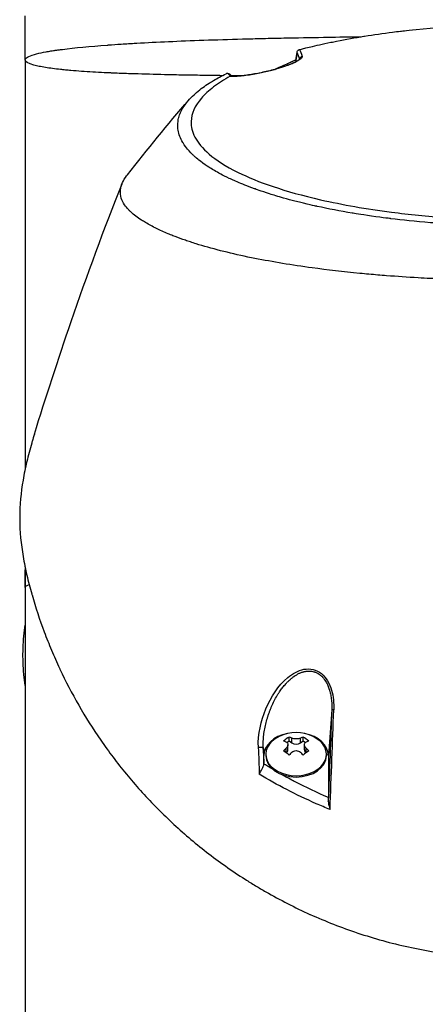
# Model space of a CAD drawing. Header units: millimetres. Extents: x 0 to 4378, y 0 to 2376.
# Tile 139 of 236: x 2176 to 2239, y 792 to 945. Entities that reach past the tile are written whole.
import ezdxf

# ---------------------------------------------------------------- set-up
doc = ezdxf.new("R2010")
doc.units = ezdxf.units.MM
doc.header["$LTSCALE"] = 0.2

# ---------------------------------------------------------------- blocks, each defined once
blk = doc.blocks.new('A$C6df8b870')
for p, q in [((-76, 278.7), (-76, 285.5)), ((-76, 278.7), (-76, 215.25)), ((-34.04, 278.62), (-34.01, 278.46)), ((-34.01, 278.4), (-34.01, 278.4)), ((-33.46, 278.71), (-33.46, 278.71)), ((-51.94, 276.35), (-51.95, 276.35)), ((-43.91, 276.15), (-43.91, 276.15)), ((-43.9, 276.15), (-43.9, 276.15)), ((-42.61, 276.22), (-42.61, 276.22)), ((-37.35, 277.22), (-37.35, 277.22)), ((-37.28, 277.24), (-37.28, 277.24)), ((-43.49, 259.96), (-43.49, 259.96)), ((-42.97, 259.73), (-42.97, 259.73)), ((-42.89, 259.69), (-42.89, 259.69)), ((-42.66, 259.6), (-42.66, 259.6)), ((-37.71, 257.82), (-37.71, 257.82)), ((-76, 200.2), (-76, 197)), ((-76, 197), (-76, 115.3)), ((-36, 181.62), (-36, 181.61)), ((-35.24, 182.46), (-35.24, 182.46)), ((-37.09, 180), (-37.08, 180)), ((-36.8, 180.49), (-36.79, 180.49)), ((-36.71, 180.63), (-36.71, 180.64)), ((-28.57, 180), (-28.57, 180)), ((-28.27, 180), (-28.27, 180)), ((-28.48, 178.06), (-29, 170.98)), ((-35.08, 173.25), (-35.08, 173.84)), ((-32.92, 173.25), (-32.92, 173.84)), ((-35.45, 172.99), (-35.08, 173.25)), ((-35.28, 171.86), (-35.28, 172.65)), ((-35.08, 173.25), (-34.66, 172.96)), ((-34.66, 172.96), (-34.66, 173.68)), ((-33.34, 172.96), (-33.34, 173.68)), ((-33.34, 172.96), (-32.92, 173.25)), ((-32.92, 173.25), (-32.55, 172.99)), ((-32.72, 171.86), (-32.72, 172.65)), ((-39, 170.98), (-39.09, 172.23)), ((-39, 169.68), (-39, 170.98)), ((-38.7, 171.18), (-38.7, 170.98)), ((-35.55, 171.42), (-35.55, 172.11)), ((-32.45, 171.42), (-32.45, 172.11)), ((-29.3, 171.18), (-29.3, 170.98)), ((-29, 170.98), (-29, 164.48)), ((-28.58, 167.03), (-28.58, 167.03)), ((-36, 165.99), (-36, 165.99)), ((-32, 164.02), (-32, 164.02)), ((-31.5, 163.79), (-31.5, 163.79)), ((-29.81, 163.06), (-29.81, 163.06))]:
    blk.add_line(p, q)
for centre, radius, start, end in [((0, 197), 76, 177.7917, 180), ((-34, 168.44), 6.1, 64.3547, 115.6453)]:
    blk.add_arc(centre, radius, start, end)
for centre, major_axis, ratio, start_param, end_param in [((-42.64, -68.42), (13.54, 365.5), 0.037007, 0.309924, 0.320526), ((-32.96, 278.73), (-0.484, -0.125), 0.991715, 4.674408, 5.910256), ((-35, 277.18), (-0.409, 0.913), 0.345392, 6.132175, 6.283011), ((-13.48, 279.78), (31.41, 2.51), 0.175412, 3.266736, 3.349448), ((0, 197), (76, 0), 0.039474, 3.009799, 3.141593), ((-65.6, -461.66), (40.63, 800.94), 0.010313, 5.606685, 5.638035), ((-27.98, 178.04), (-0.5, 0.018), 0.001055, 5.102146, 6.24617), ((-34, 171.18), (4.7, 0), 0.707107, 2.167258, 7.25752), ((-34, 170.98), (-5, 0), 0.707107, 4.977936, 6.283185), ((-35.52, 169.51), (-3.3, -4.66), 0.5, 3.986911, 4.206908), ((-33.56, 168.75), (-3.5, 4.95), 0.5, 5.589024, 5.69007), ((-34.44, 168.75), (-3.5, -4.95), 0.5, 3.734708, 3.835754), ((-32.48, 169.51), (-3.3, 4.66), 0.5, 5.21787, 5.437867), ((-34, 170.98), (5, 0), 0.707107, 0, 1.305249), ((-34.44, 168.12), (3.5, -4.95), 0.5, 2.447431, 2.548478), ((-34, 173.43), (-0.94, 0), 0.707107, 0.785398, 2.356194), ((-33.56, 168.12), (3.5, 4.95), 0.5, 0.593115, 0.694161), ((-39.59, 172.21), (0.5, 0.018), 0.038586, 0.037043, 2.12174), ((-18.17, 149.07), (-23.04, 614.89), 0.033838, 1.531881, 1.538612), ((-15.61, 149.47), (-22.65, 611.28), 0.037007, 1.532183, 1.536415), ((-34, 170.98), (4.7, 0), 0.707107, 3.141593, 6.283185), ((-34.44, 168.75), (-3.5, -4.95), 0.5, 4.358064, 4.459111), ((-35.52, 167.36), (3.3, -4.66), 0.5, 2.076277, 2.296275), ((-36.22, 171.86), (0.94, 0), 0.707107, 5.52303, 6.283185), ((-33.56, 168.12), (3.5, 4.95), 0.5, 1.216472, 1.317518), ((-34.44, 168.12), (3.5, -4.95), 0.5, 1.824075, 1.925121), ((-32.48, 167.36), (3.3, 4.66), 0.5, 0.845318, 1.065315), ((-31.78, 171.86), (-0.94, 0), 0.707107, 0, 0.760155), ((-33.56, 168.75), (-3.5, 4.95), 0.5, 4.965667, 5.066714), ((-34, 161.79), (-6.7, 0), 0.707107, 5.080892, 5.081126)]:
    blk.add_ellipse(centre, major_axis=major_axis, ratio=ratio, start_param=start_param, end_param=end_param)
for points, knots in [([(-15.42, 283.41), (-9.64, 283.99), (-3.61, 284.34), (6.74, 284.15), (11.21, 283.85), (15.52, 283.41)], [0, 0, 0, 0, 1.779262, 1.779262, 3.10461, 3.10461, 3.10461, 3.10461]), ([(-76, 278.7), (-76, 278.85), (-75.87, 278.99), (-75.63, 279.13), (-75.38, 279.28), (-75.01, 279.42), (-74.55, 279.55), (-74.44, 279.58), (-74.33, 279.61), (-74.22, 279.63), (-73.78, 279.75), (-73.28, 279.85), (-72.74, 279.95), (-72.62, 279.97), (-72.5, 279.99), (-72.38, 280.01), (-72.12, 280.06), (-71.85, 280.1), (-71.57, 280.14), (-71.49, 280.16), (-71.41, 280.17), (-71.33, 280.18), (-71.15, 280.21), (-70.97, 280.23), (-70.78, 280.26), (-70.69, 280.27), (-70.6, 280.28), (-70.5, 280.29), (-70.46, 280.3), (-70.41, 280.31), (-70.37, 280.31), (-70.32, 280.32), (-70.29, 280.32), (-70.22, 280.33), (-68.31, 280.58), (-65.95, 280.8), (-63.24, 281), (-63.19, 281), (-63.15, 281), (-63.11, 281.01), (-62.45, 281.05), (-61.78, 281.1), (-61.09, 281.14), (-60.72, 281.17), (-60.34, 281.19), (-59.96, 281.22), (-59.57, 281.24), (-59.18, 281.26), (-58.79, 281.28), (-58.75, 281.29), (-58.72, 281.29), (-58.69, 281.29), (-57.13, 281.38), (-55.46, 281.46), (-53.78, 281.54), (-50.31, 281.69), (-46.5, 281.82), (-42.3, 281.94), (-41.79, 281.95), (-41.26, 281.96), (-40.73, 281.98), (-40.2, 281.99), (-39.67, 282.01), (-39.13, 282.02), (-38.06, 282.04), (-36.98, 282.07), (-35.88, 282.09), (-33.89, 282.13), (-31.85, 282.17), (-29.76, 282.2), (-29.56, 282.21), (-29.36, 282.21), (-29.16, 282.21), (-27.45, 282.24), (-25.71, 282.26), (-23.94, 282.29)], [0, 0, 0, 0, 0.0268593, 0.0268593, 0.0268593, 0.0558825, 0.0558825, 0.0558825, 0.0625, 0.0625, 0.0625, 0.088102, 0.088102, 0.088102, 0.09375, 0.09375, 0.09375, 0.1058986, 0.1058986, 0.1058986, 0.109375, 0.109375, 0.109375, 0.1171875, 0.1171875, 0.1171875, 0.1210938, 0.1210938, 0.1210938, 0.1230469, 0.1230469, 0.1230469, 0.125, 0.125, 0.125, 0.1865064, 0.1865064, 0.1865064, 0.1875, 0.1875, 0.1875, 0.2022042, 0.2022042, 0.2022042, 0.2101236, 0.2101236, 0.2101236, 0.2180828, 0.2180828, 0.2180828, 0.21875, 0.21875, 0.21875, 0.25, 0.25, 0.25, 0.3146789, 0.3146789, 0.3146789, 0.3226569, 0.3226569, 0.3226569, 0.3306082, 0.3306082, 0.3306082, 0.3464266, 0.3464266, 0.3464266, 0.375, 0.375, 0.375, 0.3777022, 0.3777022, 0.3777022, 0.4009115, 0.4009115, 0.4009115, 0.4009115]), ([(-33.47, 280.29), (-33.41, 280.31), (-32.85, 280.46), (-31.74, 280.72), (-30.97, 280.91), (-29.94, 281.15), (-28.6, 281.42), (-28.31, 281.48), (-28.02, 281.54), (-27.73, 281.6), (-26.3, 281.88), (-24.88, 282.14), (-23.49, 282.36), (-23.45, 282.37), (-23.42, 282.37), (-23.38, 282.38), (-21.97, 282.6), (-20.52, 282.81), (-19.05, 283), (-18.64, 283.05), (-18.24, 283.1), (-17.83, 283.14), (-17.82, 283.15), (-17.03, 283.25), (-15.42, 283.41)], [0, 0, 0, 0, 0.0491532, 0.0491532, 0.0491532, 0.0833333, 0.0833333, 0.0833333, 0.0971125, 0.0971125, 0.0971125, 0.1649409, 0.1649409, 0.1649409, 0.1666667, 0.1666667, 0.1666667, 0.23215, 0.23215, 0.23215, 0.25, 0.25, 0.25, 0.2882133, 0.2882133, 0.2882133, 0.2882133]), ([(-33.07, 279.21), (-33.04, 279.12), (-33.1, 279), (-33.27, 278.86), (-33.43, 278.72), (-33.7, 278.55), (-34.07, 278.37), (-34.26, 278.28), (-34.48, 278.18), (-34.74, 278.08), (-34.99, 277.98), (-35.26, 277.88), (-35.56, 277.77), (-35.87, 277.67), (-36.18, 277.56), (-36.52, 277.46), (-36.86, 277.35), (-37.21, 277.25), (-37.56, 277.16), (-37.91, 277.07), (-38.27, 276.98), (-38.64, 276.89), (-38.99, 276.81), (-39.34, 276.73), (-39.7, 276.66), (-40.04, 276.59), (-40.37, 276.53), (-40.7, 276.47), (-41.02, 276.42), (-41.32, 276.37), (-41.62, 276.33), (-42.17, 276.26), (-42.67, 276.2), (-43.13, 276.18), (-43.55, 276.15), (-43.91, 276.15), (-44.21, 276.17)], [0, 0, 0, 0, 0.125, 0.125, 0.125, 0.25, 0.25, 0.25, 0.3125, 0.3125, 0.3125, 0.375, 0.375, 0.375, 0.4375, 0.4375, 0.4375, 0.5, 0.5, 0.5, 0.5625, 0.5625, 0.5625, 0.625, 0.625, 0.625, 0.6875, 0.6875, 0.6875, 0.75, 0.75, 0.75, 0.875, 0.875, 0.875, 0.9999998, 0.9999998, 0.9999998, 0.9999998]), ([(-33.86, 279.81), (-33.86, 279.82), (-33.86, 279.82), (-33.86, 279.86), (-33.85, 279.91), (-33.83, 279.99), (-33.81, 280.04), (-33.76, 280.11), (-33.73, 280.15), (-33.66, 280.21), (-33.62, 280.23), (-33.58, 280.25)], [-0.05578122, -0.05578122, -0.05578122, -0.05578122, -0.05549131, -0.05549131, -0.04204343, -0.04204343, -0.0278857, -0.0278857, -0.01375246, -0.01375246, -0.00000001, -0.00000001, -0.00000001, -0.00000001]), ([(-33.47, 280.29), (-33.49, 280.29), (-33.51, 280.28), (-33.54, 280.27), (-33.56, 280.26), (-33.58, 280.25)], [0.00000003, 0.00000003, 0.00000003, 0.00000003, 0.00636331, 0.00636331, 0.01211247, 0.01211247, 0.01211247, 0.01211247]), ([(-45.45, 276.25), (-46.47, 276.26), (-47.5, 276.28), (-49.5, 276.31), (-50.48, 276.32), (-51.94, 276.35), (-52.43, 276.36), (-53.17, 276.37), (-53.41, 276.38), (-53.78, 276.39), (-53.9, 276.39), (-54.15, 276.4), (-54.29, 276.4), (-55.94, 276.44), (-57.51, 276.48), (-59.87, 276.56), (-60.65, 276.58), (-61.82, 276.63), (-62.2, 276.65), (-62.78, 276.67), (-63.06, 276.69), (-63.35, 276.7), (-63.54, 276.71), (-63.65, 276.71), (-64.93, 276.78), (-66.11, 276.84), (-67.82, 276.96), (-68.38, 277.01), (-69.2, 277.08), (-69.46, 277.1), (-69.86, 277.14), (-69.99, 277.15), (-70.25, 277.18), (-70.39, 277.19), (-71.36, 277.3), (-72.15, 277.4), (-73.19, 277.57), (-73.52, 277.63), (-73.96, 277.73), (-74.1, 277.76), (-74.37, 277.82), (-74.51, 277.86), (-75.55, 278.15), (-76, 278.43), (-76, 278.7)], [0.403678, 0.403678, 0.403678, 0.403678, 0.4375, 0.4375, 0.46875, 0.46875, 0.484375, 0.484375, 0.4921875, 0.4921875, 0.4960937, 0.4960937, 0.5, 0.5, 0.5625, 0.5625, 0.59375, 0.59375, 0.609375, 0.609375, 0.6171875, 0.6210937, 0.6210937, 0.625, 0.625, 0.6875, 0.6875, 0.71875, 0.71875, 0.734375, 0.734375, 0.7421875, 0.7421875, 0.75, 0.75, 0.8125, 0.8125, 0.84375, 0.84375, 0.859375, 0.859375, 0.875, 0.875, 1, 1, 1, 1]), ([(-44.05, 276.19), (-43.74, 276.17), (-43.29, 276.18), (-42.17, 276.27), (-41.46, 276.35), (-40.34, 276.55), (-39.99, 276.61), (-39.02, 276.81), (-38.37, 276.96), (-37.21, 277.26), (-36.69, 277.41), (-35.78, 277.7), (-35.39, 277.84), (-34.7, 278.1), (-34.4, 278.23), (-33.89, 278.49), (-33.68, 278.61), (-33.5, 278.74), (-33.46, 278.78), (-33.43, 278.81), (-33.42, 278.82), (-33.42, 278.82)], [0, 0, 0, 0, 0.272573, 0.272573, 0.552683, 0.552683, 0.670406, 0.670406, 0.865983, 0.865983, 1.029233, 1.029233, 1.175661, 1.175661, 1.325772, 1.325772, 1.495719, 1.495719, 1.586781, 1.586781, 1.627368, 1.627368, 1.627368, 1.627368]), ([(-37.24, 277.25), (-37.03, 277.35), (-36.4, 277.64), (-35.77, 277.92), (-35.36, 278.11)], [0.2141406, 0.2141406, 0.2141406, 0.2141406, 0.2911132, 0.436691, 0.436691, 0.436691, 0.436691]), ([(-35.24, 277.9), (-34.93, 278.03), (-34.67, 278.14), (-34.48, 278.22), (-34.3, 278.3), (-34.17, 278.35), (-34.09, 278.39)], [-0.3381956, -0.3381956, -0.3381956, -0.3381956, -0.1967319, -0.1967319, -0.1967319, -0.0664728, -0.0664728, -0.0664728, -0.0664728]), ([(-44.21, 276.17), (-45.16, 275.64), (-46.03, 275.08), (-47.54, 273.93), (-48.17, 273.35), (-49.69, 271.59), (-50.23, 270.38), (-50.29, 268.35), (-50.09, 267.55), (-48.82, 265.09), (-46.87, 263.18), (-39.98, 259.79), (-35.78, 258.31), (-26.81, 256.27), (-23.11, 255.62), (-16.48, 254.77), (-13.65, 254.49), (-8.65, 254.12), (-6.47, 254.01), (-2.83, 253.89), (-1.35, 253.87), (0.13, 253.87)], [-13.245772, -13.245772, -13.245772, -13.245772, -12.251128, -12.251128, -11.274972, -11.274972, -9.337784, -9.337784, -8.051587, -8.051587, -5.366006, -5.366006, -3.267179, -3.267179, -1.993957, -1.993957, -1.102626, -1.102626, -0.445934, -0.445934, 0, 0, 0, 0]), ([(-46.79, 275.51), (-46.49, 275.69), (-46.18, 275.86), (-45.53, 276.21), (-45.19, 276.39), (-44.84, 276.55)], [-0.4021179, -0.4021179, -0.4021179, -0.4021179, -0.2010493, -0.2010493, -0.000001, -0.000001, -0.000001, -0.000001]), ([(-44.58, 276.6), (-44.61, 276.6), (-44.64, 276.6), (-44.69, 276.6), (-44.71, 276.59), (-44.77, 276.58), (-44.81, 276.57), (-44.84, 276.55)], [-0.03323474, -0.03323474, -0.03323474, -0.03323474, -0.02493702, -0.02493702, -0.016586, -0.016586, -0.00000027, -0.00000027, -0.00000027, -0.00000027]), ([(-44.58, 276.6), (-44.49, 276.61), (-44.37, 276.57), (-44.28, 276.5), (-44.26, 276.48), (-44.24, 276.46), (-44.22, 276.44)], [-0.9999898, -0.9999898, -0.9999898, -0.9999898, -0.5, -0.5, -0.5, -0.3696575, -0.3696575, -0.3696575, -0.3696575]), ([(-44.21, 276.17), (-44.2, 276.17), (-44.19, 276.17), (-44.18, 276.18), (-44.17, 276.18), (-44.15, 276.19), (-44.14, 276.19), (-44.12, 276.19)], [0.00000075, 0.00000075, 0.00000075, 0.00000075, 0.00345757, 0.00345757, 0.00673721, 0.00673721, 0.01277471, 0.01277471, 0.01277471, 0.01277471]), ([(-42.76, 276.22), (-42.81, 276.22), (-42.86, 276.22), (-43.27, 276.22), (-43.63, 276.23), (-44, 276.23)], [0.37356052, 0.37356052, 0.37356052, 0.37356052, 0.375, 0.375, 0.38743111, 0.38743111, 0.38743111, 0.38743111]), ([(0.13, 252.92), (-0.45, 252.92), (-1.57, 252.92), (-3.21, 252.96), (-3.74, 252.97), (-4.25, 252.99), (-4.75, 253), (-5.37, 253.02), (-5.96, 253.04), (-6.53, 253.07), (-6.98, 253.09), (-8.08, 253.13), (-9.81, 253.24), (-11.14, 253.33), (-12.21, 253.41), (-13.04, 253.48), (-13.08, 253.48), (-13.12, 253.48), (-13.16, 253.49), (-15.54, 253.68), (-17.58, 253.9), (-19.3, 254.11), (-19.34, 254.12), (-20.37, 254.23), (-22.31, 254.51), (-22.32, 254.51), (-22.33, 254.51), (-22.33, 254.51), (-24.06, 254.76), (-25.02, 254.93), (-25.29, 254.97), (-27.18, 255.28), (-29, 255.63), (-30.75, 256.01), (-30.79, 256.02), (-30.83, 256.03), (-30.87, 256.04), (-31.02, 256.07), (-32.18, 256.31), (-34.19, 256.83), (-34.72, 256.96), (-35.3, 257.12), (-35.94, 257.3), (-36.8, 257.54), (-37.52, 257.76), (-38.12, 257.95), (-39.47, 258.38), (-40.22, 258.66), (-40.47, 258.75), (-41.59, 259.15), (-42.43, 259.5), (-43.05, 259.76), (-43.73, 260.05), (-44.15, 260.25), (-44.36, 260.35), (-45.38, 260.84), (-46.11, 261.24), (-46.64, 261.55), (-47.06, 261.79), (-47.35, 261.97), (-47.53, 262.09), (-47.81, 262.27), (-48.27, 262.57), (-48.83, 263), (-49.14, 263.24), (-49.39, 263.44), (-49.58, 263.62), (-49.73, 263.74), (-49.84, 263.85), (-49.94, 263.94), (-50.15, 264.14), (-50.48, 264.46), (-50.83, 264.89), (-51.29, 265.44), (-51.47, 265.76), (-51.52, 265.85), (-51.53, 265.87), (-51.54, 265.88), (-51.55, 265.9), (-51.93, 266.53), (-52.17, 267.18), (-52.28, 267.82), (-52.3, 267.94), (-52.31, 268.07), (-52.33, 268.23), (-52.34, 268.4), (-52.34, 268.6), (-52.33, 268.82), (-52.3, 269.38), (-52.2, 269.71), (-52.17, 269.8), (-52.1, 270.06), (-52.01, 270.32), (-51.9, 270.57), (-51.72, 270.97), (-51.49, 271.36), (-51.21, 271.76), (-50.91, 272.18), (-50.58, 272.56), (-50.27, 272.88), (-49.96, 273.19), (-49.67, 273.45), (-49.41, 273.67), (-48.79, 274.2), (-48.12, 274.67), (-47.48, 275.08), (-47.25, 275.23), (-47.02, 275.37), (-46.79, 275.51)], [-1, -1, -1, -1, -0.96875, -0.96875, -0.96875, -0.9547937, -0.9547937, -0.9547937, -0.9375, -0.9375, -0.9375, -0.90625, -0.90625, -0.90625, -0.875, -0.875, -0.875, -0.8739463, -0.8739463, -0.8739463, -0.8125, -0.8125, -0.8125, -0.7813822, -0.7813822, -0.7813822, -0.78125, -0.78125, -0.78125, -0.75, -0.75, -0.75, -0.6888795, -0.6888795, -0.6888795, -0.6875, -0.6875, -0.6875, -0.6380723, -0.6380723, -0.6380723, -0.625, -0.625, -0.625, -0.6057577, -0.6057577, -0.6057577, -0.5625, -0.5625, -0.5625, -0.5324119, -0.5324119, -0.5324119, -0.5, -0.5, -0.5, -0.4654336, -0.4654336, -0.4654336, -0.4375, -0.4375, -0.4375, -0.40625, -0.40625, -0.40625, -0.3881699, -0.3881699, -0.3881699, -0.375, -0.375, -0.375, -0.34375, -0.34375, -0.34375, -0.3125, -0.3125, -0.3125, -0.3110249, -0.3110249, -0.3110249, -0.25, -0.25, -0.25, -0.2349777, -0.2349777, -0.2349777, -0.21875, -0.21875, -0.21875, -0.1875, -0.1875, -0.1875, -0.1630802, -0.1630802, -0.1630802, -0.125, -0.125, -0.125, -0.0933033, -0.0933033, -0.0933033, -0.0625, -0.0625, -0.0625, -0.0165509, -0.0165509, -0.0165509, 0, 0, 0, 0]), ([(0.06, 244.51), (-0.41, 244.52), (-2.64, 244.51), (-7.58, 244.62), (-9.48, 244.68), (-12.61, 244.81), (-13.86, 244.87), (-16.74, 245.04), (-18.37, 245.15), (-20.89, 245.34), (-21.81, 245.42), (-23.19, 245.54), (-23.67, 245.59), (-26.68, 245.88), (-29.14, 246.17), (-34.65, 246.92), (-37.62, 247.41), (-40.75, 248.03), (-41.12, 248.1), (-44.46, 248.79), (-47.15, 249.49), (-49.79, 250.31), (-50.08, 250.4), (-50.63, 250.59), (-50.9, 250.68), (-51.3, 250.81), (-51.44, 250.86), (-52.08, 251.09), (-52.6, 251.28), (-53.34, 251.57), (-53.59, 251.67), (-54.48, 252.05), (-55.09, 252.32), (-56.24, 252.89), (-56.8, 253.2), (-57.55, 253.64), (-57.76, 253.76), (-58.59, 254.3), (-59.13, 254.71), (-59.63, 255.17), (-59.69, 255.22), (-59.86, 255.39), (-59.97, 255.5), (-60.15, 255.7), (-60.22, 255.78), (-60.67, 256.33), (-61.12, 257.05), (-61.22, 257.95), (-61.22, 257.99), (-61.27, 258.65), (-61.09, 259.25), (-60.74, 260.04), (-60.53, 260.38), (-60.23, 260.78), (-60.19, 260.84), (-60.14, 260.89)], [0.000004, 0.000004, 0.000004, 0.000004, 0.139875, 0.139875, 0.227512, 0.227512, 0.285894, 0.285894, 0.363713, 0.363713, 0.408155, 0.408155, 0.431826, 0.431826, 0.55804, 0.55804, 0.726318, 0.726318, 0.748791, 0.748791, 0.934846, 0.934846, 0.958293, 0.958293, 0.980317, 0.980317, 0.992046, 0.992046, 1.035571, 1.035571, 1.057896, 1.057896, 1.118512, 1.118512, 1.185121, 1.185121, 1.212956, 1.212956, 1.299325, 1.299325, 1.310275, 1.310275, 1.333714, 1.333714, 1.350359, 1.350359, 1.438721, 1.438721, 1.44302, 1.44302, 1.506527, 1.506527, 1.556602, 1.556602, 1.564732, 1.564732, 1.564732, 1.564732]), ([(-74.55, 220.75), (-72.83, 226.27), (-70.88, 232.32), (-66.39, 245.37), (-63.75, 252.53), (-60.96, 259.53)], [0, 0, 0, 0, 1.926941, 1.926941, 4.278146, 4.278146, 4.278146, 4.278146]), ([(-74.55, 220.75), (-74.66, 220.38), (-74.78, 220), (-74.89, 219.63), (-74.92, 219.53), (-74.94, 219.44), (-74.97, 219.35), (-75.25, 218.4), (-75.5, 217.44), (-75.72, 216.49), (-75.95, 215.53), (-76.15, 214.57), (-76.31, 213.61), (-76.64, 211.69), (-76.82, 209.77), (-76.83, 207.85), (-76.83, 207.77), (-76.83, 207.69), (-76.83, 207.61), (-76.82, 205.67), (-76.63, 203.74), (-76.3, 201.81), (-76.14, 200.85), (-75.94, 199.88), (-75.72, 198.92), (-75.49, 197.95), (-75.24, 196.99), (-74.97, 196.03), (-74.95, 195.97), (-74.93, 195.91), (-74.91, 195.85), (-74.36, 193.93), (-73.74, 192.02), (-73.03, 190.13), (-72.67, 189.18), (-72.3, 188.24), (-71.9, 187.3), (-71.51, 186.36), (-71.1, 185.42), (-70.66, 184.49), (-70.64, 184.45), (-70.62, 184.4), (-70.6, 184.35), (-69.71, 182.48), (-68.74, 180.61), (-67.69, 178.78), (-66.63, 176.94), (-65.5, 175.14), (-64.27, 173.36), (-63.65, 172.47), (-63.02, 171.59), (-62.36, 170.71), (-61.7, 169.84), (-61.01, 168.97), (-60.3, 168.11), (-59.6, 167.25), (-58.87, 166.41), (-58.12, 165.57), (-57.36, 164.73), (-56.59, 163.91), (-55.79, 163.09), (-55.77, 163.07), (-55.76, 163.06), (-55.74, 163.04), (-54.94, 162.22), (-54.11, 161.42), (-53.26, 160.62), (-52.41, 159.83), (-51.54, 159.05), (-50.64, 158.28), (-49.74, 157.52), (-48.82, 156.77), (-47.87, 156.03), (-45.98, 154.56), (-43.99, 153.16), (-41.9, 151.82), (-41.37, 151.49), (-40.84, 151.16), (-40.31, 150.83), (-39.77, 150.51), (-39.23, 150.19), (-38.68, 149.88), (-36.5, 148.63), (-34.22, 147.46), (-31.85, 146.39), (-31.84, 146.39), (-31.84, 146.38), (-31.83, 146.38), (-30.64, 145.85), (-29.43, 145.34), (-28.2, 144.86), (-26.97, 144.38), (-25.73, 143.92), (-24.45, 143.5), (-23.18, 143.08), (-21.89, 142.68), (-20.58, 142.32), (-19.27, 141.96), (-17.94, 141.63), (-16.6, 141.34), (-15.26, 141.05), (-13.89, 140.79), (-12.52, 140.56), (-11.83, 140.45), (-11.15, 140.35), (-10.46, 140.26), (-9.77, 140.16), (-9.08, 140.08), (-8.38, 140), (-7, 139.85), (-5.61, 139.74), (-4.21, 139.66), (-2.81, 139.59), (-1.41, 139.55), (0, 139.55)], [0.116009, 0.116009, 0.116009, 0.116009, 0.1176445, 0.1176445, 0.1176445, 0.1180502, 0.1180502, 0.1180502, 0.1221943, 0.1221943, 0.1221943, 0.1263384, 0.1263384, 0.1263384, 0.1346266, 0.1346266, 0.1346266, 0.1349824, 0.1349824, 0.1349824, 0.143338, 0.143338, 0.143338, 0.1475158, 0.1475158, 0.1475158, 0.1516936, 0.1516936, 0.1516936, 0.1519551, 0.1519551, 0.1519551, 0.160293, 0.160293, 0.160293, 0.164462, 0.164462, 0.164462, 0.168631, 0.168631, 0.168631, 0.1688379, 0.1688379, 0.1688379, 0.1772635, 0.1772635, 0.1772635, 0.1856891, 0.1856891, 0.1856891, 0.1899019, 0.1899019, 0.1899019, 0.1941147, 0.1941147, 0.1941147, 0.1983275, 0.1983275, 0.1983275, 0.2025403, 0.2025403, 0.2025403, 0.2026348, 0.2026348, 0.2026348, 0.206856, 0.206856, 0.206856, 0.2110771, 0.2110771, 0.2110771, 0.2152983, 0.2152983, 0.2152983, 0.2237405, 0.2237405, 0.2237405, 0.2258511, 0.2258511, 0.2258511, 0.2279617, 0.2279617, 0.2279617, 0.2364039, 0.2364039, 0.2364039, 0.2364237, 0.2364237, 0.2364237, 0.240644, 0.240644, 0.240644, 0.2448644, 0.2448644, 0.2448644, 0.2490847, 0.2490847, 0.2490847, 0.253305, 0.253305, 0.253305, 0.2575358, 0.2575358, 0.2575358, 0.2596491, 0.2596491, 0.2596491, 0.2617623, 0.2617623, 0.2617623, 0.2659889, 0.2659889, 0.2659889, 0.2702154, 0.2702154, 0.2702154, 0.2702154]), ([(-76, 181.84), (-76.07, 182.34), (-76.13, 182.91), (-76.19, 183.54), (-76.31, 184.88), (-76.32, 185.87), (-76.32, 186.5), (-76.32, 187.14), (-76.3, 188.13), (-76.19, 189.47), (-76.13, 190.13), (-76.06, 190.7), (-76, 191.18)], [-0.52372536, -0.52372536, -0.52372536, -0.52372536, -0.515625, -0.515625, -0.515625, -0.5, -0.5, -0.5, -0.484375, -0.484375, -0.484375, -0.47696103, -0.47696103, -0.47696103, -0.47696103]), ([(-39.85, 172.21), (-39.93, 174.29), (-39.44, 176.35), (-38.67, 178.21), (-37.89, 180.07), (-36.8, 181.8), (-35.3, 183.05), (-34.55, 183.67), (-33.7, 184.16), (-32.78, 184.33), (-31.85, 184.5), (-30.85, 184.29), (-30.08, 183.66), (-29.31, 183.04), (-28.81, 182.11), (-28.52, 181.12), (-28.22, 180.12), (-28.13, 179.09), (-28.17, 178.05)], [-1, -1, -1, -1, -0.75, -0.75, -0.75, -0.5, -0.5, -0.5, -0.375, -0.375, -0.375, -0.25, -0.25, -0.25, -0.125, -0.125, -0.125, 0, 0, 0, 0]), ([(-39.09, 172.23), (-39.1, 172.55), (-39.1, 173.2), (-39.02, 174.18), (-38.87, 175.14), (-38.66, 176.09), (-38.43, 176.86), (-38.23, 177.47), (-38.06, 177.92), (-37.89, 178.36), (-37.63, 178.94), (-37.29, 179.65), (-36.9, 180.34), (-36.52, 180.93), (-36.16, 181.43), (-35.8, 181.86), (-35.52, 182.17), (-35.33, 182.37), (-35.17, 182.52), (-35.06, 182.63), (-34.95, 182.73), (-34.82, 182.84), (-34.62, 183.01), (-34.44, 183.15), (-34.21, 183.31), (-33.97, 183.47), (-33.68, 183.63), (-33.41, 183.76), (-33.21, 183.84), (-33, 183.91), (-32.84, 183.95), (-32.72, 183.98), (-32.64, 184), (-32.52, 184.02), (-32.37, 184.04), (-32.22, 184.06), (-32.11, 184.06), (-32.05, 184.06), (-31.99, 184.06), (-31.95, 184.06), (-31.88, 184.06), (-31.76, 184.05), (-31.55, 184.02), (-31.34, 183.98), (-31.17, 183.93), (-31.05, 183.89), (-30.89, 183.83), (-30.73, 183.75), (-30.59, 183.67), (-30.48, 183.61), (-30.4, 183.55), (-30.33, 183.5), (-30.28, 183.46), (-30.23, 183.42), (-30.18, 183.38), (-30.12, 183.33), (-30.03, 183.24), (-29.91, 183.12), (-29.76, 182.96), (-29.64, 182.81), (-29.5, 182.6), (-29.3, 182.3), (-29.11, 181.91), (-28.96, 181.53), (-28.87, 181.27), (-28.8, 181.05), (-28.74, 180.83), (-28.67, 180.53), (-28.6, 180.16), (-28.54, 179.77), (-28.5, 179.37), (-28.46, 178.8), (-28.46, 178.36), (-28.48, 178.06)], [0, 0, 0, 0, 0.09755, 0.195364, 0.293553, 0.392049, 0.490631, 0.539857, 0.588967, 0.638036, 0.687243, 0.785873, 0.884538, 0.933822, 1.008822, 1.081176, 1.113601, 1.143537, 1.170992, 1.183791, 1.195972, 1.218472, 1.238473, 1.283423, 1.293407, 1.329481, 1.378961, 1.40356, 1.428073, 1.452518, 1.476923, 1.483207, 1.495736, 1.501978, 1.526778, 1.545207, 1.551317, 1.563485, 1.567497, 1.570553, 1.578207, 1.587912, 1.613451, 1.647115, 1.658519, 1.671664, 1.690388, 1.714701, 1.728974, 1.744675, 1.75307, 1.761833, 1.77097, 1.775681, 1.780486, 1.790347, 1.800537, 1.821922, 1.844682, 1.86886, 1.881499, 1.921664, 1.980666, 2.012563, 2.046031, 2.063338, 2.081006, 2.117316, 2.154984, 2.194087, 2.234709, 2.276933, 2.36647, 2.36647, 2.36647, 2.36647]), ([(-35.55, 173.05), (-35.47, 173.01), (-35.4, 172.96), (-35.3, 172.82), (-35.28, 172.74), (-35.28, 172.57), (-35.3, 172.47), (-35.4, 172.28), (-35.47, 172.19), (-35.55, 172.11)], [-0.5881822, -0.5881822, -0.5881822, -0.5881822, -0.5522567, -0.5522567, -0.5163311, -0.5163311, -0.4804056, -0.4804056, -0.44448, -0.44448, -0.44448, -0.44448]), ([(-33.34, 173.68), (-33.42, 173.64), (-33.52, 173.61), (-33.75, 173.57), (-33.88, 173.56), (-34.12, 173.56), (-34.25, 173.57), (-34.48, 173.61), (-34.58, 173.64), (-34.66, 173.68)], [-0.4380406, -0.4380406, -0.4380406, -0.4380406, -0.4021151, -0.4021151, -0.3661895, -0.3661895, -0.330264, -0.330264, -0.2943384, -0.2943384, -0.2943384, -0.2943384]), ([(-32.45, 172.11), (-32.53, 172.19), (-32.6, 172.28), (-32.7, 172.47), (-32.72, 172.57), (-32.72, 172.74), (-32.7, 172.82), (-32.6, 172.96), (-32.53, 173.01), (-32.45, 173.05)], [-0.2938438, -0.2938438, -0.2938438, -0.2938438, -0.2579182, -0.2579182, -0.2219927, -0.2219927, -0.1860671, -0.1860671, -0.1501416, -0.1501416, -0.1501416, -0.1501416]), ([(-34.66, 171.48), (-34.58, 171.56), (-34.48, 171.63), (-34.25, 171.73), (-34.12, 171.75), (-33.88, 171.75), (-33.75, 171.73), (-33.52, 171.63), (-33.42, 171.56), (-33.34, 171.48)], [-0.1437022, -0.1437022, -0.1437022, -0.1437022, -0.1077767, -0.1077767, -0.0718511, -0.0718511, -0.0359256, -0.0359256, 0, 0, 0, 0]), ([(-39.7, 168.08), (-39.65, 168.19), (-39.59, 168.33), (-39.5, 168.49), (-39.47, 168.54), (-39.43, 168.61), (-39.38, 168.7), (-39.33, 168.79), (-39.29, 168.86), (-39.27, 168.9), (-39.19, 169.05), (-39.12, 169.18), (-39.08, 169.28), (-39.02, 169.43), (-39, 169.55), (-39, 169.64)], [0, 0, 0, 0, 0.25, 0.25, 0.25, 0.375, 0.375, 0.375, 0.5, 0.5, 0.5, 0.75, 0.75, 0.75, 0.9999999, 0.9999999, 0.9999999, 0.9999999]), ([(-39, 169.68), (-39, 169.68), (-39, 169.67), (-39, 169.65), (-39, 169.65), (-39, 169.64)], [-0.006006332, -0.006006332, -0.006006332, -0.006006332, -0.003002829, -0.003002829, -0.000000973, -0.000000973, -0.000000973, -0.000000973]), ([(-28.74, 162.63), (-29.46, 162.91), (-30.17, 163.21), (-30.87, 163.52), (-34.03, 164.9), (-36.97, 166.43), (-39.7, 168.08)], [0, 0, 0, 0, 0.1807269, 0.1807269, 0.1807269, 1, 1, 1, 1]), ([(-29, 164.48), (-30.77, 165.23), (-32.49, 166.05), (-34.16, 166.92), (-34.43, 167.06), (-35.16, 167.44), (-36.3, 168.08)], [0, 0, 0, 0, 0.5, 0.5, 0.5, 0.7293054, 0.7293054, 0.7293054, 0.7293054]), ([(-29.01, 163.89), (-29, 163.98), (-29, 164.06), (-29, 164.26), (-29, 164.37), (-29, 164.48)], [-0.07344976, -0.07344976, -0.07344976, -0.07344976, -0.04389749, -0.04389749, -0.000001, -0.000001, -0.000001, -0.000001]), ([(-29.01, 163.89), (-29.01, 163.74), (-28.99, 163.53), (-28.93, 163.27), (-28.91, 163.19), (-28.88, 163.08), (-28.85, 162.95), (-28.79, 162.76), (-28.75, 162.65), (-28.74, 162.63)], [-0.9999987, -0.9999987, -0.9999987, -0.9999987, -0.5, -0.5, -0.5, -0.25, -0.25, -0.25, -0.000001, -0.000001, -0.000001, -0.000001])]:
    blk.add_open_spline(points, degree=3, knots=knots)
for points in [[(-34.05, 278.64), (-33.98, 279.06), (-33.92, 279.47), (-33.86, 279.87)], [(-33.86, 279.81), (-33.73, 279.6), (-33.59, 279.26), (-33.47, 278.77)], [(-33.47, 280.29), (-33.33, 280.07), (-33.2, 279.72), (-33.07, 279.21)], [(-37.31, 277.23), (-36.69, 277.52), (-36.05, 277.81), (-35.41, 278.1)], [(-35.41, 278.1), (-34.96, 278.3), (-34.5, 278.5), (-34.04, 278.7)], [(-34.04, 278.69), (-34.48, 278.5), (-34.92, 278.3), (-35.36, 278.11)], [(-34.04, 278.62), (-34.05, 278.62), (-34.05, 278.63), (-34.05, 278.64)], [(-33.45, 278.72), (-33.45, 278.72), (-33.45, 278.72), (-33.45, 278.72)], [(-44.22, 276.44), (-44.15, 276.36), (-44.06, 276.27), (-43.94, 276.18)], [(-44.05, 276.19), (-44.07, 276.19), (-44.1, 276.19), (-44.12, 276.19)], [(-60.14, 260.89), (-56.99, 264.82), (-53.99, 268.69), (-50.63, 272.48)], [(-76, 197), (-76, 197.98), (-75.98, 198.97), (-75.95, 199.95)], [(-28.48, 178.06), (-28.65, 173.33), (-28.83, 168.61), (-29.01, 163.89)], [(-37.56, 168.81), (-38.21, 169.2), (-38.69, 169.49), (-39, 169.68)]]:
    blk.add_open_spline(points, degree=3)

msp = doc.modelspace()

# ---------------------------------------------------------------- block references
msp.add_blockref('A$C6df8b870', (2253.115, 659.684))

doc.saveas('drawing.dxf')
